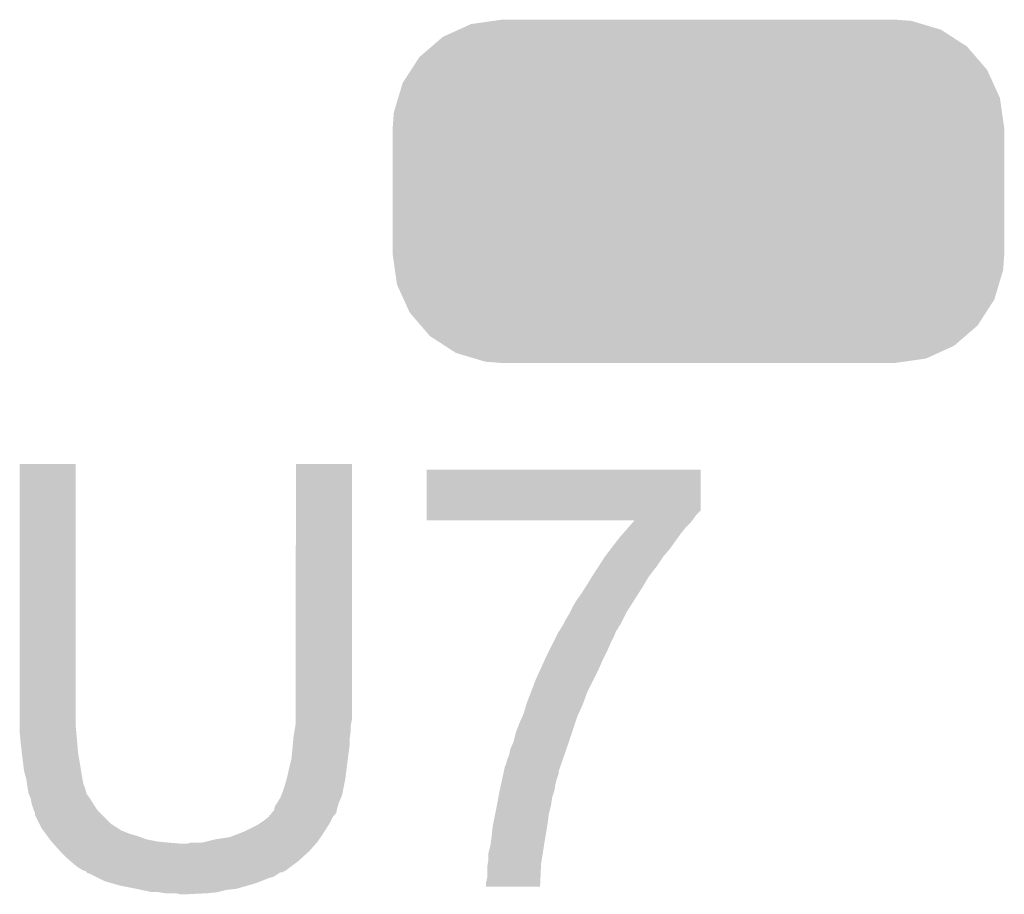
# Model space of a CAD drawing. Extents: x -52 to 48, y -3 to 57.
# Tile 62 of 96: x 31.9 to 34.17, y 10.86 to 12.88. Entities that reach past the tile are written whole.
import ezdxf

# ---------------------------------------------------------------- set-up
doc = ezdxf.new("R2010")
doc.units = 0
doc.layers.get('0').update_dxf_attribs({"linetype": 'CONTINUOUS'})
doc.layers.add('CLICK_SHIELD_FOR_RED_PITAYA_010', color=11, linetype='CONTINUOUS')
doc.layers.add('CLICK_SHIELD_FOR_RED_PITAYA_012', color=8, linetype='CONTINUOUS')

# ---------------------------------------------------------------- blocks, each defined once
blk = doc.blocks.new('CUSTOM_117')
for points in [[(-0.52524, 0.38613), (-0.47393, 0.39348), (0.516388, 0.38613), (0.491802, 0.39348)], [(-0.47393, 0.39348), (-0.45466, 0.39624), (0.491802, 0.39348), (0.45466, 0.39624)], [(-0.590146, 0.356616), (-0.553992, 0.373056), (0.585486, 0.356616), (0.560116, 0.373056)], [(-0.553992, 0.373056), (-0.52524, 0.38613), (0.560116, 0.373056), (0.516388, 0.38613)], [(-0.616066, 0.33428), (-0.590146, 0.356616), (0.61995, 0.33428), (0.585486, 0.356616)], [(-0.64416, 0.31007), (-0.616066, 0.33428), (0.640814, 0.31007), (0.61995, 0.33428)], [(-0.663476, 0.280266), (-0.64416, 0.31007), (0.666496, 0.280266), (0.640814, 0.31007)], [(-0.682936, 0.250236), (-0.663476, 0.280266), (0.680152, 0.250236), (0.666496, 0.280266)], [(-0.693364, 0.21536), (-0.682936, 0.250236), (0.69601, 0.21536), (0.680152, 0.250236)], [(-0.70336, 0.181922), (-0.693364, 0.21536), (0.7008, 0.181922), (0.69601, 0.21536)], [(-0.70612, 0.14478), (-0.70336, 0.181922), (0.70612, 0.14478), (0.7008, 0.181922)], [(-0.70612, -0.14478), (-0.70612, 0.14478), (0.70612, -0.14478), (0.70612, 0.14478)], [(-0.700798, -0.181922), (-0.70612, -0.14478), (0.70336, -0.181922), (0.70612, -0.14478)], [(-0.69601, -0.21536), (-0.700798, -0.181922), (0.693362, -0.21536), (0.70336, -0.181922)], [(-0.68015, -0.250236), (-0.69601, -0.21536), (0.682936, -0.250236), (0.693362, -0.21536)], [(-0.666496, -0.280266), (-0.68015, -0.250236), (0.663474, -0.280266), (0.682936, -0.250236)], [(-0.640812, -0.31007), (-0.666496, -0.280266), (0.64416, -0.31007), (0.663474, -0.280266)], [(-0.61995, -0.33428), (-0.640812, -0.31007), (0.616064, -0.33428), (0.64416, -0.31007)], [(-0.585484, -0.356616), (-0.61995, -0.33428), (0.590146, -0.356616), (0.616064, -0.33428)], [(-0.560116, -0.373056), (-0.585484, -0.356616), (0.55399, -0.373056), (0.590146, -0.356616)], [(-0.516386, -0.38613), (-0.560116, -0.373056), (0.52524, -0.38613), (0.55399, -0.373056)], [(-0.491802, -0.39348), (-0.516386, -0.38613), (0.473928, -0.39348), (0.52524, -0.38613)], [(-0.45466, -0.39624), (-0.491802, -0.39348), (0.45466, -0.39624), (0.473928, -0.39348)]]:
    blk.add_solid(points)

msp = doc.modelspace()

# ---------------------------------------------------------------- linework, layer by layer
at = {"layer": 'CLICK_SHIELD_FOR_RED_PITAYA_010'}
for points in [[(31.89986, 11.24966), (31.89989, 11.856688), (32.0294, 11.24966), (32.0294, 11.856688)], [(31.89989, 11.856688), (31.899892, 11.85672), (32.0294, 11.856688), (31.899892, 11.85672)], [(32.5374, 11.29284), (32.53743, 11.856688), (32.66694, 11.29284), (32.66694, 11.856688)], [(32.53743, 11.856688), (32.537432, 11.85672), (32.66694, 11.856688), (32.537432, 11.85672)], [(32.839666, 11.750034), (32.83969, 11.843988), (33.472114, 11.750034), (33.47212, 11.843988)], [(32.83969, 11.843988), (32.839692, 11.84402), (33.47212, 11.843988), (32.839692, 11.84402)], [(32.83966, 11.73226), (32.839662, 11.73988), (33.45688, 11.73226), (33.46196, 11.73988)], [(32.83966, 11.727212), (32.83966, 11.73226), (33.453092, 11.727212), (33.45688, 11.73226)], [(32.839662, 11.73988), (32.839666, 11.750034), (33.46196, 11.73988), (33.472114, 11.750034)], [(33.319652, 11.72718), (32.83966, 11.727212), (33.453068, 11.72718), (33.453092, 11.727212)], [(33.293032, 11.6967), (33.304122, 11.709398), (33.4264, 11.6967), (33.436558, 11.709398)], [(33.304122, 11.709398), (33.315214, 11.7221), (33.436558, 11.709398), (33.449258, 11.7221)], [(33.315214, 11.7221), (33.319652, 11.72718), (33.449258, 11.7221), (33.453068, 11.72718)], [(33.264736, 11.66114), (33.28416, 11.68654), (33.401, 11.66114), (33.419142, 11.68654)], [(33.28416, 11.68654), (33.293032, 11.6967), (33.419142, 11.68654), (33.4264, 11.6967)], [(33.236348, 11.6205), (33.25114, 11.643358), (33.37052, 11.6205), (33.385758, 11.643358)], [(33.25114, 11.64336), (33.264736, 11.66114), (33.38576, 11.64336), (33.401, 11.66114)], [(33.25114, 11.643358), (33.25114, 11.64336), (33.385758, 11.643358), (33.38576, 11.64336)], [(33.2232, 11.60018), (33.236348, 11.6205), (33.354714, 11.60018), (33.37052, 11.6205)], [(33.205736, 11.57224), (33.22161, 11.597638), (33.3375, 11.57224), (33.352738, 11.597638)], [(33.22161, 11.597638), (33.2232, 11.60018), (33.352738, 11.597638), (33.354714, 11.60018)], [(33.1978, 11.55954), (33.205736, 11.57224), (33.329418, 11.55954), (33.3375, 11.57224)], [(33.1851, 11.541762), (33.1978, 11.55954), (33.318104, 11.541762), (33.329418, 11.55954)], [(33.17494, 11.523978), (33.1851, 11.541762), (33.306788, 11.523978), (33.318104, 11.541762)], [(33.1597, 11.496038), (33.16732, 11.50874), (33.291774, 11.496038), (33.298128, 11.50874)], [(33.16732, 11.50874), (33.171128, 11.516358), (33.298128, 11.50874), (33.30194, 11.516358)], [(33.171128, 11.516358), (33.17494, 11.523978), (33.30194, 11.516358), (33.306788, 11.523978)], [(33.149542, 11.478262), (33.152922, 11.483336), (33.28162, 11.478262), (33.284158, 11.483336)], [(33.152922, 11.483336), (33.15462, 11.485882), (33.284158, 11.483336), (33.28669, 11.485882)], [(33.15462, 11.485882), (33.154624, 11.48589), (33.28669, 11.485882), (33.286698, 11.48589)], [(33.154624, 11.48589), (33.1597, 11.496038), (33.286698, 11.48589), (33.291774, 11.496038)], [(33.130492, 11.4427), (33.138114, 11.45794), (33.26384, 11.4427), (33.27146, 11.45794)], [(33.138114, 11.45794), (33.144462, 11.47063), (33.27146, 11.45794), (33.276532, 11.47063)], [(33.144462, 11.47063), (33.14448, 11.47065), (33.276532, 11.47063), (33.27654, 11.47065)], [(33.14448, 11.47065), (33.147002, 11.473184), (33.27654, 11.47065), (33.27823, 11.473184)], [(33.147002, 11.473184), (33.149538, 11.478258), (33.27823, 11.473184), (33.281618, 11.478258)], [(33.149538, 11.478258), (33.149542, 11.478262), (33.281618, 11.478258), (33.28162, 11.478262)], [(33.1216, 11.42492), (33.130492, 11.4427), (33.25622, 11.42492), (33.26384, 11.4427)], [(33.1119, 11.4046), (33.11652, 11.41476), (33.24606, 11.4046), (33.25114, 11.41476)], [(33.11652, 11.41476), (33.1216, 11.42492), (33.25114, 11.41476), (33.25622, 11.42492)], [(33.10151, 11.38174), (33.1119, 11.4046), (33.2359, 11.38174), (33.24606, 11.4046)], [(33.09112, 11.35888), (33.10151, 11.38174), (33.22447, 11.35888), (33.2359, 11.38174)], [(33.080474, 11.330938), (33.09112, 11.35888), (33.2105, 11.330938), (33.22447, 11.35888)], [(33.070798, 11.30554), (33.080474, 11.330938), (33.201262, 11.30554), (33.2105, 11.330938)], [(33.063182, 11.28014), (33.070036, 11.303002), (33.189948, 11.28014), (33.20034, 11.303002)], [(33.070036, 11.303002), (33.070798, 11.30554), (33.20034, 11.303002), (33.201262, 11.30554)], [(32.5374, 11.267438), (32.5374, 11.29284), (32.66694, 11.267438), (32.66694, 11.29284)], [(33.060922, 11.275058), (33.063182, 11.28014), (33.18764, 11.275058), (33.189948, 11.28014)], [(32.534436, 11.24204), (32.536552, 11.254738), (32.6644, 11.24204), (32.6644, 11.254738)], [(32.536552, 11.254738), (32.5374, 11.259822), (32.6644, 11.254738), (32.665416, 11.259822)], [(32.5374, 11.259822), (32.5374, 11.267438), (32.665416, 11.259822), (32.66694, 11.267438)], [(33.045402, 11.236962), (33.05302, 11.25728), (33.17494, 11.236962), (33.181712, 11.25728)], [(33.05302, 11.25728), (33.060922, 11.275058), (33.181712, 11.25728), (33.18764, 11.275058)], [(31.89986, 11.236958), (31.89986, 11.24966), (32.030556, 11.236958), (32.0294, 11.24966)], [(31.901384, 11.22172), (31.89986, 11.236958), (32.03194, 11.22172), (32.030556, 11.236958)], [(32.53232, 11.22934), (32.534436, 11.24204), (32.662584, 11.22934), (32.6644, 11.24204)], [(33.04032, 11.216642), (33.045402, 11.236962), (33.168166, 11.216642), (33.17494, 11.236962)], [(31.9024, 11.21156), (31.901384, 11.22172), (32.032788, 11.21156), (32.03194, 11.22172)], [(31.904658, 11.19124), (31.9024, 11.21156), (32.03448, 11.19124), (32.032788, 11.21156)], [(32.52978, 11.2014), (32.530472, 11.20902), (32.660844, 11.2014), (32.66186, 11.20902)], [(32.530472, 11.20902), (32.531858, 11.224258), (32.66186, 11.20902), (32.66186, 11.224258)], [(32.531858, 11.224258), (32.53232, 11.22934), (32.66186, 11.224258), (32.662584, 11.22934)], [(33.032702, 11.198862), (33.03923, 11.2141), (33.162044, 11.198862), (33.16732, 11.2141)], [(33.03923, 11.2141), (33.04032, 11.216642), (33.16732, 11.2141), (33.168166, 11.216642)], [(31.90494, 11.1887), (31.904658, 11.19124), (32.034904, 11.1887), (32.03448, 11.19124)], [(31.91002, 11.148062), (31.90494, 11.1887), (32.041678, 11.148062), (32.034904, 11.1887)], [(32.52724, 11.176002), (32.52978, 11.2014), (32.657456, 11.176002), (32.660844, 11.2014)], [(33.025082, 11.173462), (33.03016, 11.186162), (33.153252, 11.173462), (33.157648, 11.186162)], [(33.03016, 11.186162), (33.032702, 11.198862), (33.157648, 11.186162), (33.162044, 11.198862)], [(32.52216, 11.15568), (32.525968, 11.17092), (32.654874, 11.15568), (32.65678, 11.17092)], [(32.525968, 11.17092), (32.52724, 11.176002), (32.65678, 11.17092), (32.657456, 11.176002)], [(33.020002, 11.158222), (33.022542, 11.163302), (33.147978, 11.158222), (33.149736, 11.163302)], [(33.022542, 11.163302), (33.025082, 11.173462), (33.149736, 11.163302), (33.153252, 11.173462)], [(31.9151, 11.130282), (31.91002, 11.148062), (32.04464, 11.130282), (32.041678, 11.148062)], [(32.51708, 11.132818), (32.52216, 11.15568), (32.652016, 11.132818), (32.654874, 11.15568)], [(33.013374, 11.12774), (33.016686, 11.142978), (33.139382, 11.12774), (33.144458, 11.142978)], [(33.016686, 11.142978), (33.01779, 11.148056), (33.144458, 11.142978), (33.14446, 11.148056)], [(33.01779, 11.148056), (33.020002, 11.158222), (33.14446, 11.148056), (33.147978, 11.158222)], [(31.915102, 11.13028), (31.9151, 11.130282), (32.04464, 11.13028), (32.04464, 11.130282)], [(31.916916, 11.117578), (31.915102, 11.13028), (32.047182, 11.117578), (32.04464, 11.13028)], [(31.91764, 11.1125), (31.916916, 11.117578), (32.049214, 11.1125), (32.047182, 11.117578)], [(32.512, 11.11504), (32.516354, 11.130282), (32.64865, 11.11504), (32.6517, 11.130282)], [(32.516354, 11.130282), (32.51708, 11.132818), (32.6517, 11.130282), (32.652016, 11.132818)], [(33.00785, 11.102338), (33.011164, 11.11758), (33.134298, 11.102338), (33.13684, 11.11758)], [(33.011164, 11.11758), (33.013374, 11.12774), (33.13684, 11.11758), (33.139382, 11.12774)], [(31.918912, 11.104876), (31.91764, 11.1125), (32.05226, 11.104876), (32.049214, 11.1125)], [(31.919334, 11.102338), (31.918912, 11.104876), (32.052262, 11.102338), (32.05226, 11.104876)], [(31.92018, 11.097262), (31.919334, 11.102338), (32.053954, 11.097262), (32.052262, 11.102338)], [(31.921198, 11.094718), (31.92018, 11.097262), (32.054802, 11.094718), (32.053954, 11.097262)], [(31.925258, 11.084562), (31.921198, 11.094718), (32.06242, 11.084562), (32.054802, 11.094718)], [(32.503874, 11.092178), (32.50692, 11.099798), (32.644078, 11.092178), (32.645602, 11.099798)], [(32.50692, 11.099798), (32.512, 11.11504), (32.645602, 11.099798), (32.64865, 11.11504)], [(33.00499, 11.087098), (33.0073, 11.0998), (33.12922, 11.087098), (33.133452, 11.0998)], [(33.0073, 11.0998), (33.00785, 11.102338), (33.133452, 11.0998), (33.134298, 11.102338)], [(31.92526, 11.084558), (31.925258, 11.084562), (32.062422, 11.084558), (32.06242, 11.084562)], [(31.9278, 11.071862), (31.92526, 11.084558), (32.070038, 11.071862), (32.062422, 11.084558)], [(31.927802, 11.07186), (31.9278, 11.071862), (32.070038, 11.07186), (32.070038, 11.071862)], [(31.93288, 11.056622), (31.927802, 11.07186), (32.0802, 11.056622), (32.070038, 11.07186)], [(32.489142, 11.066784), (32.49422, 11.074398), (32.634282, 11.066784), (32.636456, 11.074398)], [(32.49422, 11.0744), (32.50184, 11.087088), (32.636458, 11.0744), (32.641896, 11.087088)], [(32.49422, 11.074398), (32.49422, 11.0744), (32.636456, 11.074398), (32.636458, 11.0744)], [(32.50184, 11.087088), (32.503874, 11.092178), (32.641896, 11.087088), (32.644078, 11.092178)], [(33.001712, 11.06932), (33.00222, 11.07186), (33.12668, 11.06932), (33.127042, 11.07186)], [(33.00222, 11.07186), (33.00499, 11.087098), (33.127042, 11.07186), (33.12922, 11.087098)], [(31.932882, 11.056618), (31.93288, 11.056622), (32.080202, 11.056618), (32.0802, 11.056622)], [(31.935418, 11.051544), (31.932882, 11.056618), (32.085278, 11.051544), (32.080202, 11.056618)], [(31.93542, 11.046464), (31.935418, 11.051544), (32.090358, 11.046464), (32.085278, 11.051544)], [(32.478986, 11.046484), (32.480254, 11.04901), (32.626318, 11.046484), (32.628838, 11.04901)], [(32.480254, 11.04901), (32.481522, 11.05153), (32.628838, 11.04901), (32.6301, 11.05153)], [(32.481522, 11.05153), (32.48406, 11.054076), (32.6301, 11.05153), (32.631378, 11.054076)], [(32.48406, 11.054076), (32.486594, 11.056618), (32.631378, 11.054076), (32.63138, 11.056618)], [(32.486594, 11.056618), (32.486602, 11.056626), (32.63138, 11.056618), (32.631382, 11.056626)], [(32.486602, 11.056626), (32.489142, 11.066784), (32.631382, 11.056626), (32.634282, 11.066784)], [(32.993584, 11.02868), (32.997646, 11.048998), (33.11906, 11.02868), (33.1216, 11.048998)], [(32.997646, 11.048998), (33.001712, 11.06932), (33.1216, 11.048998), (33.12668, 11.06932)], [(31.945582, 11.02614), (31.93542, 11.046464), (32.110682, 11.02614), (32.090358, 11.046464)], [(31.95066, 11.015982), (31.945582, 11.02614), (32.126934, 11.015982), (32.110682, 11.02614)], [(32.448502, 11.023602), (32.456122, 11.028682), (32.612964, 11.023602), (32.61614, 11.028682)], [(32.456122, 11.028682), (32.46374, 11.03376), (32.61614, 11.028682), (32.618678, 11.03376)], [(32.46374, 11.03376), (32.476436, 11.043916), (32.618678, 11.03376), (32.623758, 11.043916)], [(32.476436, 11.043916), (32.47644, 11.043918), (32.623758, 11.043916), (32.623758, 11.043918)], [(32.47644, 11.043918), (32.476472, 11.04646), (32.623758, 11.043918), (32.626294, 11.04646)], [(32.476472, 11.04646), (32.478986, 11.046484), (32.626294, 11.04646), (32.626318, 11.046484)], [(32.99206, 11.021058), (32.993584, 11.02868), (33.117788, 11.021058), (33.11906, 11.02868)], [(31.952512, 11.013438), (31.95066, 11.015982), (32.131002, 11.013438), (32.126934, 11.015982)], [(31.954356, 11.0109), (31.952512, 11.013438), (32.133544, 11.0109), (32.131002, 11.013438)], [(31.956204, 11.00836), (31.954356, 11.0109), (32.14116, 11.00836), (32.133544, 11.0109)], [(31.9599, 11.003278), (31.956204, 11.00836), (32.15386, 11.003278), (32.14116, 11.00836)], [(31.963592, 10.9982), (31.9599, 11.003278), (32.17164, 10.9982), (32.15386, 11.003278)], [(32.385002, 10.995662), (32.41802, 11.00836), (32.594974, 10.995662), (32.60344, 11.00836)], [(32.41802, 11.00836), (32.448502, 11.023602), (32.60344, 11.00836), (32.612964, 11.023602)], [(32.98952, 10.9982), (32.99206, 11.021058), (33.11398, 10.9982), (33.117788, 11.021058)], [(31.969134, 10.99058), (31.963592, 10.9982), (32.191962, 10.99058), (32.17164, 10.9982)], [(31.970982, 10.988038), (31.969134, 10.99058), (32.20467, 10.988038), (32.191962, 10.99058)], [(31.973238, 10.9855), (31.970982, 10.988038), (32.217358, 10.9855), (32.20467, 10.988038)], [(31.975496, 10.98296), (31.973238, 10.9855), (32.24276, 10.98296), (32.217358, 10.9855)], [(31.977754, 10.98042), (31.975496, 10.98296), (32.273238, 10.98042), (32.24276, 10.98296)], [(31.9913, 10.96518), (31.977754, 10.98042), (32.570136, 10.96518), (32.583684, 10.98042)], [(32.285942, 10.98042), (32.296102, 10.98296), (32.583684, 10.98042), (32.585942, 10.98296)], [(32.321502, 10.98296), (32.331652, 10.985498), (32.585942, 10.98296), (32.588198, 10.985498)], [(32.331652, 10.985498), (32.35198, 10.99058), (32.588198, 10.985498), (32.591586, 10.99058)], [(32.35198, 10.99058), (32.385002, 10.995662), (32.591586, 10.99058), (32.594974, 10.995662)], [(32.98698, 10.977882), (32.987614, 10.98296), (33.110638, 10.977882), (33.11144, 10.98296)], [(32.987614, 10.98296), (32.98952, 10.9982), (33.11144, 10.98296), (33.11398, 10.9982)], [(31.99384, 10.96264), (31.9913, 10.96518), (32.56788, 10.96264), (32.570136, 10.96518)], [(32.01162, 10.944858), (31.99384, 10.96264), (32.548122, 10.944858), (32.56788, 10.96264)], [(32.9819, 10.957562), (32.98698, 10.977882), (33.107428, 10.957562), (33.110638, 10.977882)], [(32.9819, 10.942322), (32.9819, 10.957562), (33.105022, 10.942322), (33.107428, 10.957562)], [(32.017544, 10.939782), (32.01162, 10.944858), (32.542482, 10.939782), (32.548122, 10.944858)], [(32.029398, 10.92962), (32.017544, 10.939782), (32.528934, 10.92962), (32.542482, 10.939782)], [(32.97936, 10.927082), (32.980628, 10.934698), (33.103452, 10.927082), (33.10382, 10.934698)], [(32.980628, 10.934698), (32.9819, 10.942322), (33.10382, 10.934698), (33.105022, 10.942322)], [(32.044636, 10.919462), (32.029398, 10.92962), (32.515394, 10.919462), (32.528934, 10.92962)], [(32.052256, 10.91692), (32.044636, 10.919462), (32.512006, 10.91692), (32.515394, 10.919462)], [(32.052264, 10.916914), (32.052256, 10.91692), (32.509454, 10.916914), (32.512006, 10.91692)], [(32.0548, 10.91438), (32.052264, 10.916914), (32.506924, 10.91438), (32.509454, 10.916914)], [(32.054804, 10.914376), (32.0548, 10.91438), (32.501834, 10.914376), (32.506924, 10.91438)], [(32.057334, 10.911846), (32.054804, 10.914376), (32.49804, 10.911846), (32.501834, 10.914376)], [(32.059876, 10.91184), (32.057334, 10.911846), (32.498032, 10.91184), (32.49804, 10.911846)], [(32.075122, 10.904218), (32.059876, 10.91184), (32.486608, 10.904218), (32.498032, 10.91184)], [(32.97936, 10.901682), (32.97936, 10.927082), (33.102226, 10.901682), (33.103452, 10.927082)], [(32.080204, 10.901678), (32.075122, 10.904218), (32.476438, 10.901678), (32.486608, 10.904218)], [(32.09544, 10.89406), (32.080204, 10.901678), (32.457392, 10.89406), (32.476438, 10.901678)], [(32.10433, 10.89152), (32.09544, 10.89406), (32.451042, 10.89152), (32.457392, 10.89406)], [(32.12211, 10.88644), (32.10433, 10.89152), (32.4358, 10.88644), (32.451042, 10.89152)], [(32.97682, 10.891522), (32.97936, 10.901682), (33.101738, 10.891522), (33.102226, 10.901682)], [(32.97682, 10.881392), (32.97682, 10.891522), (33.101248, 10.881392), (33.101738, 10.891522)], [(32.131, 10.8839), (32.12211, 10.88644), (32.426908, 10.8839), (32.4358, 10.88644)], [(32.1691, 10.87628), (32.131, 10.8839), (32.400238, 10.87628), (32.426908, 10.8839)], [(32.180954, 10.87374), (32.1691, 10.87628), (32.37738, 10.87374), (32.400238, 10.87628)], [(32.204658, 10.86866), (32.180954, 10.87374), (32.357058, 10.86866), (32.37738, 10.87374)], [(32.235138, 10.86612), (32.219898, 10.86866), (32.3342, 10.86612), (32.357058, 10.86866)], [(33.101248, 10.88136), (32.97682, 10.881392), (33.101248, 10.88136), (33.101248, 10.881392)], [(32.270698, 10.86358), (32.260538, 10.86612), (32.2834, 10.86358), (32.3342, 10.86612)]]:
    msp.add_solid(points, dxfattribs=at)

# ---------------------------------------------------------------- block references
at = {"layer": 'CLICK_SHIELD_FOR_RED_PITAYA_012'}
msp.add_blockref('CUSTOM_117', (33.46704, 12.48664), dxfattribs=at)

doc.saveas('drawing.dxf')
